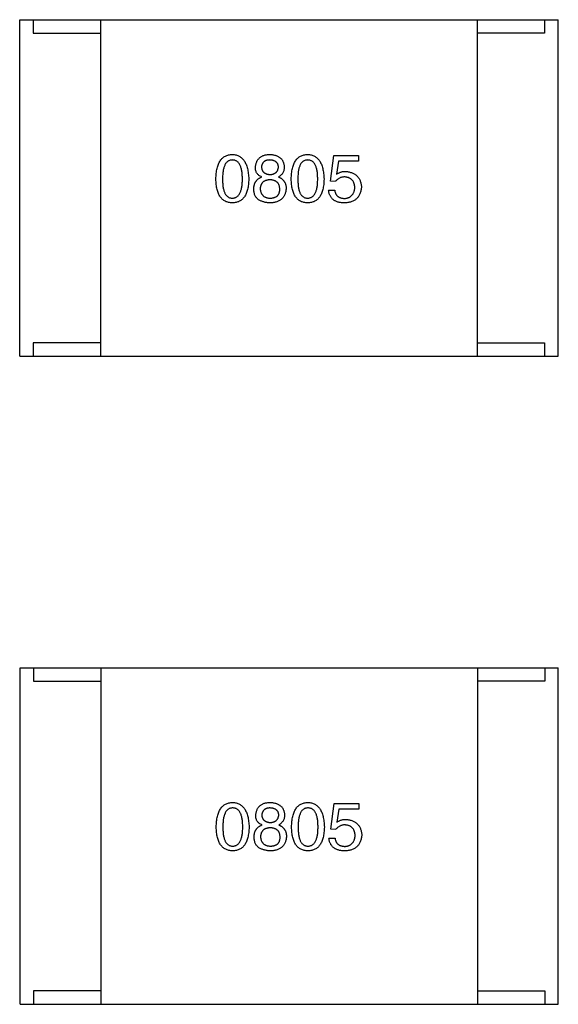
# Model space of a CAD drawing. Header units: millimetres. Extents: x 42 to 554, y 166 to 335.
# Tile 119 of 256: x 424.59 to 426.59, y 225.07 to 228.73. Entities that reach past the tile are written whole.
import ezdxf

# ---------------------------------------------------------------- set-up
doc = ezdxf.new("R2010")
doc.units = ezdxf.units.MM
doc.header["$LTSCALE"] = 30.734
doc.layers.get('0').update_dxf_attribs({"linetype": 'CONTINUOUS'})

msp = doc.modelspace()

# ---------------------------------------------------------------- linework, layer by layer
at = {"linetype": 'Continuous'}
for p, q in [((424.5876, 227.4772), (424.5876, 228.7272)), ((424.5876, 228.7272), (426.5876, 228.7272)), ((424.6376, 228.7272), (424.6376, 228.6772)), ((424.8876, 228.7272), (424.8876, 227.4772)), ((426.2876, 228.7272), (426.2876, 227.4772)), ((426.5376, 228.7272), (426.5376, 228.6772)), ((426.5876, 227.4772), (426.5876, 228.7272)), ((424.6376, 228.6772), (424.8876, 228.6772)), ((426.5376, 228.6772), (426.2876, 228.6772)), ((425.7422, 228.1275), (425.755, 228.2229)), ((425.755, 228.2229), (425.8465, 228.2229)), ((425.8465, 228.2229), (425.8465, 228.2013)), ((425.7717, 228.2013), (425.7649, 228.1531)), ((425.8465, 228.2013), (425.7717, 228.2013)), ((425.7609, 228.1265), (425.7422, 228.1275)), ((425.7353, 228.0941), (425.758, 228.0941)), ((424.6376, 227.5272), (424.6376, 227.4772)), ((424.8876, 227.5272), (424.6376, 227.5272)), ((426.2876, 227.5272), (426.5376, 227.5272)), ((426.5376, 227.5272), (426.5376, 227.4772)), ((424.5876, 227.4772), (426.5876, 227.4772)), ((424.5888, 225.0711), (424.5888, 226.3211)), ((424.5888, 226.3211), (426.5888, 226.3211)), ((424.6388, 226.3211), (424.6388, 226.2711)), ((424.8888, 226.3211), (424.8888, 225.0711)), ((426.2888, 226.3211), (426.2888, 225.0711)), ((426.5388, 226.3211), (426.5388, 226.2711)), ((426.5888, 225.0711), (426.5888, 226.3211)), ((424.6388, 226.2711), (424.8888, 226.2711)), ((426.5388, 226.2711), (426.2888, 226.2711)), ((425.7434, 225.7215), (425.7562, 225.8169)), ((425.7562, 225.8169), (425.8477, 225.8169)), ((425.8477, 225.8169), (425.8477, 225.7952)), ((425.7729, 225.7952), (425.766, 225.747)), ((425.8477, 225.7952), (425.7729, 225.7952)), ((425.7621, 225.7205), (425.7434, 225.7215)), ((425.7365, 225.688), (425.7592, 225.688)), ((424.8888, 225.1211), (424.6388, 225.1211)), ((424.6388, 225.1211), (424.6388, 225.0711)), ((426.2888, 225.1211), (426.5388, 225.1211)), ((426.5388, 225.1211), (426.5388, 225.0711)), ((424.5888, 225.0711), (426.5888, 225.0711))]:
    msp.add_line(p, q, dxfattribs=at)
for points, knots in [([(425.3167, 228.1354), (425.3168, 228.1391), (425.317, 228.1462), (425.3179, 228.1564), (425.3193, 228.166), (425.3211, 228.1749), (425.3233, 228.1831), (425.326, 228.1906), (425.3291, 228.1974), (425.3327, 228.2035), (425.3368, 228.2089), (425.3413, 228.2136), (425.3462, 228.2176), (425.3517, 228.2209), (425.3575, 228.2235), (425.3638, 228.2254), (425.3706, 228.2266), (425.3753, 228.2268), (425.3776, 228.2269)], [0, 0, 0, 0, 0.088823, 0.172287, 0.250296, 0.323438, 0.392244, 0.456221, 0.516635, 0.573871, 0.628, 0.680335, 0.731489, 0.782557, 0.834044, 0.886738, 0.942089, 1, 1, 1, 1]), ([(425.3776, 228.2269), (425.38, 228.2267), (425.3846, 228.2265), (425.3912, 228.2252), (425.3975, 228.2232), (425.4033, 228.2206), (425.4086, 228.2172), (425.4136, 228.2132), (425.418, 228.2084), (425.4221, 228.203), (425.4257, 228.1969), (425.4288, 228.1901), (425.4316, 228.1827), (425.4338, 228.1745), (425.4357, 228.1657), (425.4371, 228.1562), (425.4382, 228.146), (425.4385, 228.139), (425.4386, 228.1354)], [0, 0, 0, 0, 0.057415, 0.112361, 0.16496, 0.216437, 0.267441, 0.318839, 0.371478, 0.426325, 0.483626, 0.544235, 0.608673, 0.677374, 0.750405, 0.828394, 0.911525, 1, 1, 1, 1]), ([(425.4634, 228.1787), (425.4636, 228.1806), (425.464, 228.1843), (425.465, 228.1897), (425.4664, 228.1947), (425.4681, 228.1994), (425.4702, 228.2037), (425.4727, 228.2076), (425.4755, 228.2112), (425.4786, 228.2144), (425.4821, 228.2172), (425.486, 228.2197), (425.4903, 228.2218), (425.4948, 228.2236), (425.4998, 228.225), (425.505, 228.226), (425.5107, 228.2267), (425.5146, 228.2268), (425.5166, 228.2269)], [0, 0, 0, 0, 0.071542, 0.139287, 0.203651, 0.265538, 0.324457, 0.381995, 0.437781, 0.493803, 0.549164, 0.606177, 0.66489, 0.725508, 0.788564, 0.85542, 0.925667, 1, 1, 1, 1]), ([(425.5166, 228.2269), (425.5186, 228.2268), (425.5225, 228.2266), (425.5283, 228.2258), (425.5337, 228.2248), (425.5387, 228.2234), (425.5434, 228.2217), (425.5476, 228.2197), (425.5516, 228.2173), (425.5552, 228.2147), (425.5584, 228.2116), (425.5613, 228.2083), (425.5638, 228.2047), (425.5659, 228.2007), (425.5677, 228.1964), (425.569, 228.1917), (425.5701, 228.1868), (425.5705, 228.1834), (425.5707, 228.1816)], [0, 0, 0, 0, 0.077526, 0.150841, 0.220702, 0.28656, 0.349565, 0.409651, 0.467804, 0.52441, 0.580445, 0.635614, 0.691632, 0.748826, 0.807408, 0.868814, 0.932776, 1, 1, 1, 1]), ([(425.5964, 228.1354), (425.5966, 228.1391), (425.5968, 228.1462), (425.5977, 228.1564), (425.599, 228.166), (425.6009, 228.1749), (425.6031, 228.1831), (425.6058, 228.1906), (425.6089, 228.1974), (425.6125, 228.2035), (425.6165, 228.2089), (425.6211, 228.2136), (425.626, 228.2176), (425.6314, 228.2209), (425.6373, 228.2235), (425.6436, 228.2254), (425.6504, 228.2266), (425.655, 228.2268), (425.6574, 228.2269)], [0, 0, 0, 0, 0.088823, 0.172287, 0.250296, 0.323438, 0.392244, 0.456221, 0.516635, 0.573871, 0.628, 0.680335, 0.731489, 0.782557, 0.834044, 0.886738, 0.942089, 1, 1, 1, 1]), ([(425.6574, 228.2269), (425.6598, 228.2267), (425.6644, 228.2265), (425.671, 228.2252), (425.6772, 228.2232), (425.683, 228.2206), (425.6884, 228.2172), (425.6933, 228.2132), (425.6978, 228.2084), (425.7018, 228.203), (425.7055, 228.1969), (425.7086, 228.1901), (425.7113, 228.1827), (425.7136, 228.1745), (425.7155, 228.1657), (425.7169, 228.1562), (425.7179, 228.146), (425.7183, 228.139), (425.7184, 228.1354)], [0, 0, 0, 0, 0.057415, 0.112361, 0.16496, 0.216437, 0.267441, 0.318839, 0.371478, 0.426325, 0.483626, 0.544235, 0.608673, 0.677374, 0.750405, 0.828394, 0.911525, 1, 1, 1, 1]), ([(425.3776, 228.2062), (425.3762, 228.2062), (425.3733, 228.206), (425.3691, 228.2052), (425.3652, 228.2038), (425.3616, 228.2019), (425.3584, 228.1993), (425.3553, 228.1963), (425.3526, 228.1926), (425.3502, 228.1884), (425.3481, 228.1837), (425.3462, 228.1784), (425.3448, 228.1726), (425.3434, 228.1662), (425.3425, 228.1593), (425.3418, 228.1518), (425.3413, 228.1438), (425.3413, 228.1383), (425.3413, 228.1354)], [0, 0, 0, 0, 0.049764, 0.097007, 0.143217, 0.188577, 0.235116, 0.282997, 0.333719, 0.387776, 0.445989, 0.508679, 0.576563, 0.649481, 0.728235, 0.812722, 0.903548, 1, 1, 1, 1]), ([(425.415, 228.1354), (425.415, 228.1383), (425.4149, 228.1438), (425.4145, 228.1518), (425.4138, 228.1593), (425.4128, 228.1662), (425.4115, 228.1726), (425.4099, 228.1784), (425.408, 228.1837), (425.4058, 228.1885), (425.4033, 228.1926), (425.4006, 228.1963), (425.3974, 228.1993), (425.3941, 228.2019), (425.3904, 228.2038), (425.3864, 228.2052), (425.3821, 228.206), (425.3792, 228.2062), (425.3776, 228.2062)], [0, 0, 0, 0, 0.095719, 0.185854, 0.269738, 0.347952, 0.420315, 0.487894, 0.550245, 0.608186, 0.662454, 0.713283, 0.761375, 0.808209, 0.854301, 0.901312, 0.949396, 1, 1, 1, 1]), ([(425.487, 228.1433), (425.4852, 228.144), (425.4815, 228.1455), (425.4767, 228.1487), (425.4726, 228.1523), (425.4692, 228.1565), (425.4666, 228.1613), (425.4648, 228.1666), (425.4636, 228.1724), (425.4635, 228.1765), (425.4634, 228.1787)], [0, 0, 0, 0, 0.132742, 0.256795, 0.375957, 0.492237, 0.609618, 0.731133, 0.860269, 1, 1, 1, 1]), ([(425.5156, 228.2062), (425.5144, 228.2062), (425.5123, 228.206), (425.5091, 228.2057), (425.5062, 228.205), (425.5034, 228.2042), (425.5009, 228.2033), (425.4985, 228.2021), (425.4964, 228.2007), (425.4944, 228.1991), (425.4927, 228.1974), (425.4911, 228.1954), (425.4897, 228.1933), (425.4886, 228.1909), (425.4876, 228.1884), (425.4869, 228.1856), (425.4863, 228.1827), (425.4862, 228.1807), (425.4861, 228.1797)], [0, 0, 0, 0, 0.075557, 0.146611, 0.21444, 0.278495, 0.339982, 0.398623, 0.456136, 0.512069, 0.567701, 0.623634, 0.680708, 0.738987, 0.799416, 0.863245, 0.92995, 1, 1, 1, 1]), ([(425.4861, 228.1797), (425.4862, 228.1786), (425.4864, 228.1766), (425.4869, 228.1737), (425.4877, 228.1709), (425.4887, 228.1684), (425.49, 228.166), (425.4914, 228.1638), (425.493, 228.1618), (425.4949, 228.1599), (425.497, 228.1583), (425.4993, 228.1569), (425.5018, 228.1556), (425.5045, 228.1546), (425.5075, 228.1536), (425.5106, 228.153), (425.514, 228.1524), (425.5163, 228.1522), (425.5175, 228.1521)], [0, 0, 0, 0, 0.067043, 0.130802, 0.192027, 0.250798, 0.30826, 0.364316, 0.419983, 0.47593, 0.532817, 0.590858, 0.651464, 0.713723, 0.780127, 0.849118, 0.92291, 1, 1, 1, 1]), ([(425.549, 228.1806), (425.5489, 228.1816), (425.5487, 228.1836), (425.5481, 228.1864), (425.5473, 228.189), (425.5462, 228.1915), (425.545, 228.1937), (425.5434, 228.1958), (425.5417, 228.1977), (425.5397, 228.1994), (425.5374, 228.2009), (425.535, 228.2022), (425.5323, 228.2034), (425.5294, 228.2043), (425.5263, 228.2051), (425.5229, 228.2056), (425.5193, 228.2061), (425.5168, 228.2062), (425.5156, 228.2062)], [0, 0, 0, 0, 0.064018, 0.124966, 0.182804, 0.239382, 0.294558, 0.348344, 0.403187, 0.458161, 0.51512, 0.574434, 0.635897, 0.701087, 0.76894, 0.842071, 0.918495, 1, 1, 1, 1]), ([(425.5175, 228.1521), (425.5187, 228.1522), (425.5211, 228.1524), (425.5244, 228.1529), (425.5276, 228.1537), (425.5305, 228.1546), (425.5333, 228.1557), (425.5358, 228.157), (425.5381, 228.1585), (425.5402, 228.1602), (425.5421, 228.1621), (425.5437, 228.1642), (425.5451, 228.1664), (425.5464, 228.1689), (425.5473, 228.1716), (425.5482, 228.1744), (425.5487, 228.1775), (425.5489, 228.1796), (425.549, 228.1806)], [0, 0, 0, 0, 0.075808, 0.148373, 0.216387, 0.281687, 0.343489, 0.403088, 0.460989, 0.517898, 0.573457, 0.629399, 0.685821, 0.744385, 0.803618, 0.866047, 0.931776, 1, 1, 1, 1]), ([(425.5707, 228.1816), (425.5706, 228.1795), (425.5705, 228.1753), (425.5694, 228.1693), (425.5677, 228.1638), (425.5654, 228.1587), (425.5623, 228.1541), (425.5585, 228.1499), (425.5541, 228.1463), (425.5507, 228.1443), (425.549, 228.1433)], [0, 0, 0, 0, 0.138147, 0.267795, 0.391766, 0.511012, 0.62907, 0.748401, 0.871454, 1, 1, 1, 1]), ([(425.6574, 228.2062), (425.656, 228.2062), (425.6531, 228.206), (425.6489, 228.2052), (425.645, 228.2038), (425.6414, 228.2019), (425.6381, 228.1993), (425.6351, 228.1963), (425.6324, 228.1926), (425.63, 228.1884), (425.6279, 228.1837), (425.626, 228.1784), (425.6245, 228.1726), (425.6232, 228.1662), (425.6222, 228.1593), (425.6216, 228.1518), (425.6211, 228.1438), (425.6211, 228.1383), (425.621, 228.1354)], [0, 0, 0, 0, 0.049764, 0.097007, 0.143217, 0.188577, 0.235116, 0.282997, 0.333719, 0.387776, 0.445989, 0.508679, 0.576563, 0.649481, 0.728235, 0.812722, 0.903548, 1, 1, 1, 1]), ([(425.6948, 228.1354), (425.6948, 228.1383), (425.6947, 228.1438), (425.6943, 228.1518), (425.6936, 228.1593), (425.6926, 228.1662), (425.6913, 228.1726), (425.6897, 228.1784), (425.6878, 228.1837), (425.6856, 228.1885), (425.6831, 228.1926), (425.6803, 228.1963), (425.6772, 228.1993), (425.6739, 228.2019), (425.6702, 228.2038), (425.6662, 228.2052), (425.6619, 228.206), (425.6589, 228.2062), (425.6574, 228.2062)], [0, 0, 0, 0, 0.095719, 0.185854, 0.269738, 0.347952, 0.420315, 0.487894, 0.550245, 0.608186, 0.662454, 0.713283, 0.761375, 0.808209, 0.854301, 0.901312, 0.949396, 1, 1, 1, 1]), ([(425.4575, 228.1), (425.4576, 228.1013), (425.4576, 228.1038), (425.458, 228.1075), (425.4585, 228.1111), (425.4594, 228.1145), (425.4604, 228.1177), (425.4617, 228.1208), (425.4631, 228.1238), (425.4649, 228.1266), (425.4668, 228.1292), (425.469, 228.1317), (425.4715, 228.134), (425.4742, 228.1362), (425.477, 228.1382), (425.4801, 228.1401), (425.4835, 228.1418), (425.4858, 228.1428), (425.487, 228.1433)], [0, 0, 0, 0, 0.068822, 0.135337, 0.199038, 0.261214, 0.321766, 0.381425, 0.440344, 0.498682, 0.556705, 0.615561, 0.675694, 0.73661, 0.799456, 0.863789, 0.930545, 1, 1, 1, 1]), ([(425.549, 228.1433), (425.5502, 228.1428), (425.5524, 228.1418), (425.5557, 228.1401), (425.5587, 228.1382), (425.5615, 228.1363), (425.5641, 228.1341), (425.5664, 228.1318), (425.5685, 228.1294), (425.5704, 228.1268), (425.5721, 228.1241), (425.5736, 228.1212), (425.5748, 228.1182), (425.5758, 228.115), (425.5766, 228.1117), (425.5771, 228.1083), (425.5775, 228.1047), (425.5775, 228.1022), (425.5775, 228.101)], [0, 0, 0, 0, 0.069603, 0.136474, 0.200929, 0.263703, 0.324809, 0.384285, 0.443434, 0.501638, 0.560365, 0.618874, 0.678742, 0.739545, 0.801231, 0.865534, 0.931221, 1, 1, 1, 1]), ([(425.7944, 228.1433), (425.7927, 228.1432), (425.7894, 228.1431), (425.7846, 228.1423), (425.78, 228.141), (425.7756, 228.1392), (425.7715, 228.1368), (425.7677, 228.1339), (425.7641, 228.1305), (425.762, 228.1279), (425.7609, 228.1265)], [0, 0, 0, 0, 0.129611, 0.255135, 0.377151, 0.497362, 0.617547, 0.740801, 0.867529, 1, 1, 1, 1]), ([(425.7649, 228.1531), (425.7661, 228.154), (425.7685, 228.1557), (425.7724, 228.1579), (425.7764, 228.1597), (425.7806, 228.1613), (425.7848, 228.1625), (425.7892, 228.1633), (425.7937, 228.1638), (425.7968, 228.1639), (425.7983, 228.1639)], [0, 0, 0, 0, 0.126876, 0.250969, 0.374496, 0.497315, 0.61991, 0.744391, 0.870512, 1, 1, 1, 1]), ([(425.8327, 228.1039), (425.8326, 228.1054), (425.8324, 228.1084), (425.8318, 228.1126), (425.8309, 228.1167), (425.8297, 228.1204), (425.8282, 228.1238), (425.8265, 228.127), (425.8245, 228.1299), (425.8222, 228.1325), (425.8196, 228.1348), (425.8168, 228.1369), (425.8137, 228.1386), (425.8104, 228.1401), (425.8068, 228.1414), (425.8029, 228.1423), (425.7987, 228.1429), (425.7958, 228.1432), (425.7944, 228.1433)], [0, 0, 0, 0, 0.073549, 0.143536, 0.210228, 0.273048, 0.333445, 0.391906, 0.448817, 0.504546, 0.560621, 0.616911, 0.67411, 0.733659, 0.795545, 0.859934, 0.928168, 1, 1, 1, 1]), ([(425.7983, 228.1639), (425.8005, 228.1637), (425.8049, 228.1632), (425.8112, 228.162), (425.8171, 228.1605), (425.8226, 228.1586), (425.8277, 228.1563), (425.8324, 228.1537), (425.8367, 228.1507), (425.8407, 228.1473), (425.8442, 228.1435), (425.8473, 228.1394), (425.8499, 228.1348), (425.8523, 228.13), (425.8541, 228.1247), (425.8556, 228.1191), (425.8567, 228.1131), (425.8571, 228.109), (425.8573, 228.1069)], [0, 0, 0, 0, 0.074169, 0.144191, 0.211174, 0.274715, 0.33616, 0.395289, 0.452703, 0.509444, 0.565799, 0.622393, 0.679639, 0.738541, 0.799819, 0.863216, 0.929944, 1, 1, 1, 1]), ([(425.3776, 228.0469), (425.3753, 228.047), (425.3706, 228.0472), (425.3638, 228.0483), (425.3575, 228.0502), (425.3517, 228.0526), (425.3462, 228.0558), (425.3413, 228.0597), (425.3368, 228.0642), (425.3328, 228.0695), (425.3291, 228.0754), (425.326, 228.082), (425.3233, 228.0893), (425.3211, 228.0972), (425.3193, 228.1058), (425.3179, 228.1151), (425.317, 228.125), (425.3168, 228.1319), (425.3167, 228.1354)], [0, 0, 0, 0, 0.059135, 0.115606, 0.169241, 0.221578, 0.273261, 0.324749, 0.377329, 0.431642, 0.488541, 0.548597, 0.612232, 0.680174, 0.752504, 0.829777, 0.912307, 1, 1, 1, 1]), ([(425.3413, 228.1354), (425.3413, 228.1325), (425.3413, 228.127), (425.3418, 228.119), (425.3424, 228.1115), (425.3434, 228.1046), (425.3447, 228.0982), (425.3462, 228.0924), (425.3481, 228.0871), (425.3502, 228.0824), (425.3526, 228.0782), (425.3553, 228.0745), (425.3583, 228.0715), (425.3617, 228.069), (425.3652, 228.0669), (425.3691, 228.0656), (425.3733, 228.0648), (425.3762, 228.0646), (425.3776, 228.0646)], [0, 0, 0, 0, 0.096457, 0.187288, 0.27178, 0.350132, 0.423455, 0.491343, 0.554037, 0.612253, 0.666313, 0.717038, 0.764921, 0.811214, 0.856775, 0.902988, 0.950234, 1, 1, 1, 1]), ([(425.3776, 228.0646), (425.3792, 228.0647), (425.3821, 228.0649), (425.3864, 228.0658), (425.3904, 228.0673), (425.3941, 228.0693), (425.3975, 228.0719), (425.4005, 228.075), (425.4033, 228.0786), (425.4058, 228.0828), (425.408, 228.0876), (425.4099, 228.0928), (425.4115, 228.0986), (425.4128, 228.1049), (425.4138, 228.1118), (425.4145, 228.1192), (425.4149, 228.1271), (425.415, 228.1326), (425.415, 228.1354)], [0, 0, 0, 0, 0.050879, 0.099377, 0.146973, 0.193618, 0.240619, 0.289461, 0.34047, 0.395283, 0.453059, 0.515633, 0.582666, 0.655287, 0.732971, 0.815933, 0.905166, 1, 1, 1, 1]), ([(425.4386, 228.1354), (425.4385, 228.1319), (425.4383, 228.125), (425.4373, 228.1151), (425.436, 228.1058), (425.4342, 228.0972), (425.432, 228.0893), (425.4293, 228.082), (425.4262, 228.0754), (425.4226, 228.0695), (425.4185, 228.0643), (425.414, 228.0597), (425.409, 228.0558), (425.4036, 228.0526), (425.3977, 228.0502), (425.3914, 228.0483), (425.3847, 228.0472), (425.38, 228.047), (425.3776, 228.0469)], [0, 0, 0, 0, 0.08769, 0.170218, 0.24749, 0.319818, 0.387758, 0.451391, 0.511445, 0.568185, 0.622681, 0.67526, 0.726746, 0.778428, 0.830764, 0.884397, 0.940866, 1, 1, 1, 1]), ([(425.5175, 228.1324), (425.5161, 228.1324), (425.5134, 228.1322), (425.5095, 228.1318), (425.5058, 228.131), (425.5024, 228.1301), (425.4992, 228.1289), (425.4963, 228.1275), (425.4936, 228.1258), (425.4912, 228.1239), (425.489, 228.1217), (425.4871, 228.1193), (425.4855, 228.1167), (425.4841, 228.1138), (425.483, 228.1107), (425.4821, 228.1074), (425.4814, 228.1037), (425.4812, 228.1013), (425.4811, 228.1)], [0, 0, 0, 0, 0.076562, 0.148189, 0.216609, 0.28142, 0.343253, 0.401799, 0.459138, 0.514974, 0.570421, 0.626257, 0.682679, 0.740336, 0.80046, 0.863813, 0.929909, 1, 1, 1, 1]), ([(425.5539, 228.098), (425.5539, 228.0994), (425.5537, 228.102), (425.5532, 228.1058), (425.5525, 228.1094), (425.5513, 228.1127), (425.55, 228.1158), (425.5484, 228.1186), (425.5465, 228.1211), (425.5444, 228.1234), (425.542, 228.1255), (425.5392, 228.1272), (425.5363, 228.1287), (425.533, 228.13), (425.5295, 228.131), (425.5258, 228.1317), (425.5218, 228.1323), (425.519, 228.1324), (425.5175, 228.1324)], [0, 0, 0, 0, 0.071413, 0.139516, 0.20324, 0.264153, 0.322833, 0.379219, 0.435209, 0.489722, 0.545298, 0.601932, 0.660517, 0.721325, 0.785533, 0.852903, 0.924101, 1, 1, 1, 1]), ([(425.6574, 228.0469), (425.655, 228.047), (425.6504, 228.0472), (425.6436, 228.0483), (425.6373, 228.0502), (425.6314, 228.0526), (425.626, 228.0558), (425.6211, 228.0597), (425.6165, 228.0642), (425.6125, 228.0695), (425.6089, 228.0754), (425.6058, 228.082), (425.6031, 228.0893), (425.6009, 228.0972), (425.599, 228.1058), (425.5977, 228.1151), (425.5968, 228.125), (425.5966, 228.1319), (425.5964, 228.1354)], [0, 0, 0, 0, 0.059135, 0.115606, 0.169241, 0.221578, 0.273261, 0.324749, 0.377329, 0.431642, 0.488541, 0.548597, 0.612232, 0.680174, 0.752504, 0.829777, 0.912307, 1, 1, 1, 1]), ([(425.621, 228.1354), (425.6211, 228.1325), (425.6211, 228.127), (425.6216, 228.119), (425.6222, 228.1115), (425.6232, 228.1046), (425.6245, 228.0982), (425.626, 228.0924), (425.6279, 228.0871), (425.63, 228.0824), (425.6324, 228.0782), (425.6351, 228.0745), (425.6381, 228.0715), (425.6414, 228.069), (425.645, 228.0669), (425.6489, 228.0656), (425.6531, 228.0648), (425.656, 228.0646), (425.6574, 228.0646)], [0, 0, 0, 0, 0.096457, 0.187288, 0.27178, 0.350132, 0.423455, 0.491343, 0.554037, 0.612253, 0.666313, 0.717038, 0.764921, 0.811214, 0.856775, 0.902988, 0.950234, 1, 1, 1, 1]), ([(425.6574, 228.0646), (425.6589, 228.0647), (425.6619, 228.0649), (425.6662, 228.0658), (425.6702, 228.0673), (425.6738, 228.0693), (425.6773, 228.0719), (425.6803, 228.075), (425.6831, 228.0786), (425.6856, 228.0828), (425.6878, 228.0876), (425.6897, 228.0928), (425.6913, 228.0986), (425.6926, 228.1049), (425.6936, 228.1118), (425.6943, 228.1192), (425.6947, 228.1271), (425.6948, 228.1326), (425.6948, 228.1354)], [0, 0, 0, 0, 0.050879, 0.099377, 0.146973, 0.193618, 0.240619, 0.289461, 0.34047, 0.395283, 0.453059, 0.515633, 0.582666, 0.655287, 0.732971, 0.815933, 0.905166, 1, 1, 1, 1]), ([(425.7184, 228.1354), (425.7183, 228.1319), (425.718, 228.125), (425.7171, 228.1151), (425.7158, 228.1058), (425.714, 228.0972), (425.7118, 228.0893), (425.7091, 228.082), (425.7059, 228.0754), (425.7024, 228.0695), (425.6983, 228.0643), (425.6938, 228.0597), (425.6888, 228.0558), (425.6834, 228.0526), (425.6775, 228.0502), (425.6712, 228.0483), (425.6645, 228.0472), (425.6598, 228.047), (425.6574, 228.0469)], [0, 0, 0, 0, 0.08769, 0.170218, 0.24749, 0.319818, 0.387758, 0.451391, 0.511445, 0.568185, 0.622681, 0.67526, 0.726746, 0.778428, 0.830764, 0.884397, 0.940866, 1, 1, 1, 1]), ([(425.8573, 228.1069), (425.8571, 228.1045), (425.8567, 228.0999), (425.8556, 228.0931), (425.8539, 228.0869), (425.8519, 228.0811), (425.8494, 228.0757), (425.8465, 228.0708), (425.8431, 228.0663), (425.8392, 228.0623), (425.8349, 228.0588), (425.8301, 228.0556), (425.8249, 228.053), (425.8193, 228.0509), (425.8132, 228.0492), (425.8066, 228.0479), (425.7997, 228.0471), (425.7949, 228.047), (425.7924, 228.0469)], [0, 0, 0, 0, 0.072059, 0.140306, 0.204979, 0.266634, 0.325874, 0.383142, 0.43925, 0.494606, 0.550243, 0.607052, 0.665283, 0.725601, 0.788702, 0.855342, 0.925663, 1, 1, 1, 1]), ([(425.7963, 228.0636), (425.7977, 228.0637), (425.8003, 228.064), (425.8042, 228.0648), (425.8078, 228.0659), (425.8111, 228.0672), (425.8143, 228.0687), (425.8172, 228.0706), (425.8198, 228.0727), (425.8222, 228.0751), (425.8244, 228.0778), (425.8263, 228.0807), (425.828, 228.0839), (425.8294, 228.0874), (425.8306, 228.0912), (425.8316, 228.0952), (425.8323, 228.0994), (425.8326, 228.1024), (425.8327, 228.1039)], [0, 0, 0, 0, 0.067726, 0.132546, 0.194993, 0.254797, 0.312461, 0.369383, 0.42535, 0.481426, 0.538244, 0.596335, 0.656445, 0.71861, 0.783506, 0.852071, 0.923924, 1, 1, 1, 1]), ([(425.4752, 228.0587), (425.4737, 228.0599), (425.4708, 228.0622), (425.467, 228.0664), (425.4639, 228.0709), (425.4613, 228.0759), (425.4594, 228.0813), (425.4581, 228.0872), (425.4575, 228.0935), (425.4575, 228.0978), (425.4575, 228.1)], [0, 0, 0, 0, 0.121334, 0.240101, 0.357317, 0.475776, 0.596894, 0.724283, 0.857844, 1, 1, 1, 1]), ([(425.4811, 228.1), (425.4812, 228.0986), (425.4814, 228.0959), (425.4821, 228.092), (425.483, 228.0883), (425.4841, 228.0849), (425.4856, 228.0817), (425.4873, 228.0789), (425.4892, 228.0762), (425.4915, 228.0739), (425.4939, 228.0718), (425.4967, 228.0699), (425.4997, 228.0684), (425.5029, 228.0671), (425.5065, 228.066), (425.5102, 228.0653), (425.5143, 228.0648), (425.5171, 228.0646), (425.5185, 228.0646)], [0, 0, 0, 0, 0.07252, 0.140686, 0.205443, 0.26703, 0.326354, 0.384104, 0.439766, 0.495311, 0.550984, 0.607613, 0.665493, 0.725807, 0.789411, 0.855451, 0.925738, 1, 1, 1, 1]), ([(425.5775, 228.101), (425.5774, 228.0989), (425.577, 228.0948), (425.5761, 228.0888), (425.5746, 228.0833), (425.5728, 228.0781), (425.5705, 228.0733), (425.5678, 228.0689), (425.5647, 228.0649), (425.5611, 228.0613), (425.5571, 228.0581), (425.5527, 228.0553), (425.5479, 228.0529), (425.5426, 228.0509), (425.5369, 228.0493), (425.5308, 228.0481), (425.5243, 228.0472), (425.5198, 228.047), (425.5175, 228.0469)], [0, 0, 0, 0, 0.06968, 0.135944, 0.198981, 0.258982, 0.317281, 0.373824, 0.42926, 0.484562, 0.540496, 0.597679, 0.656868, 0.718691, 0.783312, 0.851663, 0.923646, 1, 1, 1, 1]), ([(425.5185, 228.0646), (425.52, 228.0647), (425.5227, 228.0648), (425.5268, 228.0652), (425.5305, 228.066), (425.534, 228.067), (425.5372, 228.0682), (425.5401, 228.0697), (425.5427, 228.0714), (425.5451, 228.0734), (425.5472, 228.0756), (425.549, 228.0781), (425.5505, 228.0808), (425.5518, 228.0838), (425.5528, 228.087), (425.5534, 228.0905), (425.5538, 228.0942), (425.5539, 228.0967), (425.5539, 228.098)], [0, 0, 0, 0, 0.0776, 0.150314, 0.218679, 0.283513, 0.345211, 0.403641, 0.460086, 0.515561, 0.570367, 0.624858, 0.681288, 0.738957, 0.798757, 0.862357, 0.929052, 1, 1, 1, 1]), ([(425.7924, 228.0469), (425.7903, 228.0469), (425.7862, 228.0471), (425.7802, 228.0477), (425.7746, 228.0488), (425.7693, 228.0501), (425.7645, 228.0518), (425.76, 228.0539), (425.7558, 228.0563), (425.7521, 228.0591), (425.7486, 228.0622), (425.7456, 228.0658), (425.7429, 228.0696), (425.7407, 228.0738), (425.7387, 228.0784), (425.7372, 228.0833), (425.736, 228.0886), (425.7356, 228.0922), (425.7353, 228.0941)], [0, 0, 0, 0, 0.07675, 0.149009, 0.217978, 0.283063, 0.345633, 0.405367, 0.463029, 0.519693, 0.575209, 0.63084, 0.687188, 0.744755, 0.80458, 0.866456, 0.931455, 1, 1, 1, 1]), ([(425.758, 228.0941), (425.7582, 228.0929), (425.7585, 228.0905), (425.7594, 228.087), (425.7605, 228.0838), (425.7618, 228.0808), (425.7633, 228.078), (425.7652, 228.0755), (425.7672, 228.0732), (425.7695, 228.0712), (425.772, 228.0694), (425.7748, 228.0678), (425.7778, 228.0665), (425.7811, 228.0654), (425.7845, 228.0646), (425.7883, 228.064), (425.7922, 228.0636), (425.7949, 228.0636), (425.7963, 228.0636)], [0, 0, 0, 0, 0.06824, 0.133365, 0.195311, 0.254979, 0.31258, 0.369355, 0.42502, 0.480685, 0.537071, 0.594926, 0.654594, 0.71717, 0.782295, 0.851087, 0.923352, 1, 1, 1, 1]), ([(425.5175, 228.0469), (425.5155, 228.047), (425.5115, 228.0472), (425.5057, 228.0479), (425.5001, 228.0489), (425.4947, 228.0503), (425.4895, 228.0519), (425.4845, 228.0538), (425.4797, 228.056), (425.4767, 228.0578), (425.4752, 228.0587)], [0, 0, 0, 0, 0.13653, 0.26876, 0.397215, 0.522413, 0.644414, 0.764201, 0.883142, 1, 1, 1, 1]), ([(425.3179, 225.7293), (425.318, 225.733), (425.3182, 225.7401), (425.3191, 225.7504), (425.3204, 225.7599), (425.3223, 225.7688), (425.3245, 225.777), (425.3272, 225.7845), (425.3303, 225.7913), (425.3339, 225.7974), (425.338, 225.8028), (425.3425, 225.8075), (425.3474, 225.8116), (425.3528, 225.8149), (425.3587, 225.8174), (425.365, 225.8193), (425.3718, 225.8205), (425.3765, 225.8207), (425.3788, 225.8208)], [0, 0, 0, 0, 0.088823, 0.172287, 0.250296, 0.323438, 0.392244, 0.456221, 0.516635, 0.573871, 0.628, 0.680335, 0.731489, 0.782557, 0.834044, 0.886738, 0.942089, 1, 1, 1, 1]), ([(425.3788, 225.8002), (425.3774, 225.8001), (425.3745, 225.8), (425.3703, 225.7992), (425.3664, 225.7978), (425.3628, 225.7958), (425.3595, 225.7933), (425.3565, 225.7902), (425.3538, 225.7866), (425.3514, 225.7824), (425.3493, 225.7777), (425.3474, 225.7724), (425.3459, 225.7665), (425.3446, 225.7602), (425.3436, 225.7533), (425.343, 225.7458), (425.3425, 225.7377), (425.3425, 225.7322), (425.3424, 225.7293)], [0, 0, 0, 0, 0.049764, 0.097007, 0.143217, 0.188577, 0.235116, 0.282997, 0.333719, 0.387776, 0.445989, 0.508679, 0.576563, 0.649481, 0.728235, 0.812722, 0.903548, 1, 1, 1, 1]), ([(425.3788, 225.8208), (425.3812, 225.8207), (425.3858, 225.8204), (425.3924, 225.8191), (425.3987, 225.8171), (425.4045, 225.8145), (425.4098, 225.8111), (425.4147, 225.8071), (425.4192, 225.8023), (425.4233, 225.7969), (425.4269, 225.7908), (425.43, 225.7841), (425.4328, 225.7766), (425.435, 225.7685), (425.4369, 225.7596), (425.4383, 225.7502), (425.4394, 225.74), (425.4397, 225.733), (425.4398, 225.7293)], [0, 0, 0, 0, 0.057415, 0.112361, 0.16496, 0.216437, 0.267441, 0.318839, 0.371478, 0.426325, 0.483626, 0.544235, 0.608673, 0.677374, 0.750405, 0.828394, 0.911525, 1, 1, 1, 1]), ([(425.4162, 225.7293), (425.4162, 225.7322), (425.4161, 225.7377), (425.4157, 225.7458), (425.415, 225.7533), (425.414, 225.7602), (425.4127, 225.7665), (425.4111, 225.7724), (425.4092, 225.7777), (425.407, 225.7824), (425.4045, 225.7866), (425.4017, 225.7902), (425.3986, 225.7933), (425.3953, 225.7958), (425.3916, 225.7978), (425.3876, 225.7992), (425.3833, 225.8), (425.3803, 225.8001), (425.3788, 225.8002)], [0, 0, 0, 0, 0.095719, 0.185854, 0.269738, 0.347952, 0.420315, 0.487894, 0.550245, 0.608186, 0.662454, 0.713283, 0.761375, 0.808209, 0.854301, 0.901312, 0.949396, 1, 1, 1, 1]), ([(425.4646, 225.7726), (425.4648, 225.7745), (425.4652, 225.7782), (425.4662, 225.7836), (425.4676, 225.7886), (425.4693, 225.7933), (425.4714, 225.7976), (425.4739, 225.8015), (425.4767, 225.8051), (425.4798, 225.8083), (425.4833, 225.8112), (425.4872, 225.8137), (425.4915, 225.8158), (425.496, 225.8175), (425.501, 225.8189), (425.5062, 225.8199), (425.5119, 225.8206), (425.5157, 225.8207), (425.5177, 225.8208)], [0, 0, 0, 0, 0.071542, 0.139287, 0.203651, 0.265538, 0.324457, 0.381995, 0.437781, 0.493803, 0.549164, 0.606177, 0.66489, 0.725508, 0.788564, 0.85542, 0.925667, 1, 1, 1, 1]), ([(425.5168, 225.8002), (425.5156, 225.8001), (425.5135, 225.8), (425.5103, 225.7996), (425.5074, 225.799), (425.5046, 225.7982), (425.5021, 225.7972), (425.4997, 225.796), (425.4976, 225.7946), (425.4956, 225.793), (425.4938, 225.7913), (425.4923, 225.7894), (425.4909, 225.7872), (425.4898, 225.7848), (425.4888, 225.7823), (425.4881, 225.7796), (425.4875, 225.7766), (425.4873, 225.7746), (425.4873, 225.7736)], [0, 0, 0, 0, 0.075557, 0.146611, 0.21444, 0.278495, 0.339982, 0.398623, 0.456136, 0.512069, 0.567701, 0.623634, 0.680708, 0.738987, 0.799416, 0.863245, 0.92995, 1, 1, 1, 1]), ([(425.5502, 225.7746), (425.5501, 225.7756), (425.5499, 225.7775), (425.5493, 225.7803), (425.5485, 225.783), (425.5474, 225.7854), (425.5461, 225.7877), (425.5446, 225.7897), (425.5429, 225.7916), (425.5409, 225.7933), (425.5386, 225.7948), (425.5362, 225.7962), (425.5335, 225.7973), (425.5306, 225.7982), (425.5275, 225.799), (425.5241, 225.7996), (425.5205, 225.8), (425.518, 225.8001), (425.5168, 225.8002)], [0, 0, 0, 0, 0.064018, 0.124966, 0.182804, 0.239382, 0.294558, 0.348344, 0.403187, 0.458161, 0.51512, 0.574434, 0.635897, 0.701087, 0.76894, 0.842071, 0.918495, 1, 1, 1, 1]), ([(425.5177, 225.8208), (425.5198, 225.8207), (425.5237, 225.8205), (425.5295, 225.8197), (425.5349, 225.8187), (425.5399, 225.8173), (425.5446, 225.8157), (425.5488, 225.8136), (425.5528, 225.8113), (425.5564, 225.8086), (425.5596, 225.8056), (425.5625, 225.8023), (425.565, 225.7986), (425.5671, 225.7946), (425.5688, 225.7903), (425.5702, 225.7857), (425.5713, 225.7807), (425.5717, 225.7773), (425.5718, 225.7756)], [0, 0, 0, 0, 0.077526, 0.150841, 0.220702, 0.28656, 0.349565, 0.409651, 0.467804, 0.52441, 0.580445, 0.635614, 0.691632, 0.748826, 0.807408, 0.868814, 0.932776, 1, 1, 1, 1]), ([(425.5976, 225.7293), (425.5978, 225.733), (425.598, 225.7401), (425.5989, 225.7504), (425.6002, 225.7599), (425.6021, 225.7688), (425.6043, 225.777), (425.607, 225.7845), (425.6101, 225.7913), (425.6137, 225.7974), (425.6177, 225.8028), (425.6222, 225.8075), (425.6272, 225.8116), (425.6326, 225.8149), (425.6385, 225.8174), (425.6448, 225.8193), (425.6516, 225.8205), (425.6562, 225.8207), (425.6586, 225.8208)], [0, 0, 0, 0, 0.088823, 0.172287, 0.250296, 0.323438, 0.392244, 0.456221, 0.516635, 0.573871, 0.628, 0.680335, 0.731489, 0.782557, 0.834044, 0.886738, 0.942089, 1, 1, 1, 1]), ([(425.6586, 225.8002), (425.6571, 225.8001), (425.6543, 225.8), (425.6501, 225.7992), (425.6462, 225.7978), (425.6426, 225.7958), (425.6393, 225.7933), (425.6363, 225.7902), (425.6336, 225.7866), (425.6312, 225.7824), (425.6291, 225.7777), (425.6272, 225.7724), (425.6257, 225.7665), (425.6244, 225.7602), (425.6234, 225.7533), (425.6227, 225.7458), (425.6223, 225.7377), (425.6222, 225.7322), (425.6222, 225.7293)], [0, 0, 0, 0, 0.049764, 0.097007, 0.143217, 0.188577, 0.235116, 0.282997, 0.333719, 0.387776, 0.445989, 0.508679, 0.576563, 0.649481, 0.728235, 0.812722, 0.903548, 1, 1, 1, 1]), ([(425.6586, 225.8208), (425.661, 225.8207), (425.6656, 225.8204), (425.6722, 225.8191), (425.6784, 225.8171), (425.6842, 225.8145), (425.6896, 225.8111), (425.6945, 225.8071), (425.699, 225.8023), (425.703, 225.7969), (425.7067, 225.7908), (425.7098, 225.7841), (425.7125, 225.7766), (425.7148, 225.7685), (425.7167, 225.7596), (425.7181, 225.7502), (425.7191, 225.74), (425.7194, 225.733), (425.7196, 225.7293)], [0, 0, 0, 0, 0.057415, 0.112361, 0.16496, 0.216437, 0.267441, 0.318839, 0.371478, 0.426325, 0.483626, 0.544235, 0.608673, 0.677374, 0.750405, 0.828394, 0.911525, 1, 1, 1, 1]), ([(425.696, 225.7293), (425.696, 225.7322), (425.6959, 225.7377), (425.6955, 225.7458), (425.6948, 225.7533), (425.6938, 225.7602), (425.6924, 225.7665), (425.6909, 225.7724), (425.689, 225.7777), (425.6868, 225.7824), (425.6843, 225.7866), (425.6815, 225.7902), (425.6784, 225.7933), (425.6751, 225.7958), (425.6713, 225.7978), (425.6674, 225.7992), (425.6631, 225.8), (425.6601, 225.8001), (425.6586, 225.8002)], [0, 0, 0, 0, 0.095719, 0.185854, 0.269738, 0.347952, 0.420315, 0.487894, 0.550245, 0.608186, 0.662454, 0.713283, 0.761375, 0.808209, 0.854301, 0.901312, 0.949396, 1, 1, 1, 1]), ([(425.4882, 225.7372), (425.4864, 225.738), (425.4827, 225.7395), (425.4779, 225.7426), (425.4738, 225.7462), (425.4704, 225.7504), (425.4678, 225.7552), (425.466, 225.7605), (425.4648, 225.7664), (425.4647, 225.7705), (425.4646, 225.7726)], [0, 0, 0, 0, 0.132742, 0.256795, 0.375957, 0.492237, 0.609618, 0.731133, 0.860269, 1, 1, 1, 1]), ([(425.4873, 225.7736), (425.4874, 225.7726), (425.4876, 225.7705), (425.4881, 225.7676), (425.4889, 225.7649), (425.4899, 225.7623), (425.4911, 225.7599), (425.4926, 225.7577), (425.4942, 225.7557), (425.4961, 225.7539), (425.4982, 225.7522), (425.5005, 225.7508), (425.503, 225.7495), (425.5057, 225.7485), (425.5087, 225.7476), (425.5118, 225.7469), (425.5152, 225.7463), (425.5175, 225.7461), (425.5187, 225.7461)], [0, 0, 0, 0, 0.067043, 0.130802, 0.192027, 0.250798, 0.30826, 0.364316, 0.419983, 0.47593, 0.532817, 0.590858, 0.651464, 0.713723, 0.780127, 0.849118, 0.92291, 1, 1, 1, 1]), ([(425.5187, 225.7461), (425.5199, 225.7461), (425.5223, 225.7463), (425.5256, 225.7469), (425.5288, 225.7476), (425.5317, 225.7485), (425.5344, 225.7497), (425.537, 225.7509), (425.5393, 225.7524), (425.5414, 225.7541), (425.5433, 225.756), (425.5449, 225.7581), (425.5463, 225.7604), (425.5476, 225.7628), (425.5485, 225.7655), (425.5494, 225.7684), (425.5499, 225.7714), (425.5501, 225.7735), (425.5502, 225.7746)], [0, 0, 0, 0, 0.075808, 0.148373, 0.216387, 0.281687, 0.343489, 0.403088, 0.460989, 0.517898, 0.573457, 0.629399, 0.685821, 0.744385, 0.803618, 0.866047, 0.931776, 1, 1, 1, 1]), ([(425.5718, 225.7756), (425.5718, 225.7734), (425.5717, 225.7693), (425.5706, 225.7633), (425.5689, 225.7577), (425.5666, 225.7526), (425.5635, 225.748), (425.5597, 225.7439), (425.5553, 225.7402), (425.5519, 225.7382), (425.5502, 225.7372)], [0, 0, 0, 0, 0.138147, 0.267795, 0.391766, 0.511012, 0.62907, 0.748401, 0.871454, 1, 1, 1, 1]), ([(425.3788, 225.6408), (425.3765, 225.6409), (425.3718, 225.6411), (425.365, 225.6423), (425.3587, 225.6441), (425.3529, 225.6466), (425.3474, 225.6498), (425.3425, 225.6536), (425.338, 225.6582), (425.334, 225.6635), (425.3303, 225.6693), (425.3272, 225.6759), (425.3245, 225.6832), (425.3223, 225.6911), (425.3204, 225.6997), (425.3191, 225.709), (425.3182, 225.7189), (425.318, 225.7258), (425.3179, 225.7293)], [0, 0, 0, 0, 0.059135, 0.115606, 0.169241, 0.221578, 0.273261, 0.324749, 0.377329, 0.431642, 0.488541, 0.548597, 0.612232, 0.680174, 0.752504, 0.829777, 0.912307, 1, 1, 1, 1]), ([(425.3424, 225.7293), (425.3425, 225.7265), (425.3425, 225.7209), (425.343, 225.7129), (425.3436, 225.7054), (425.3446, 225.6985), (425.3459, 225.6921), (425.3474, 225.6863), (425.3493, 225.681), (425.3514, 225.6763), (425.3538, 225.6721), (425.3565, 225.6685), (425.3595, 225.6654), (425.3628, 225.6629), (425.3664, 225.6609), (425.3703, 225.6595), (425.3745, 225.6587), (425.3774, 225.6586), (425.3788, 225.6585)], [0, 0, 0, 0, 0.096457, 0.187288, 0.27178, 0.350132, 0.423455, 0.491343, 0.554037, 0.612253, 0.666313, 0.717038, 0.764921, 0.811214, 0.856775, 0.902988, 0.950234, 1, 1, 1, 1]), ([(425.3788, 225.6585), (425.3803, 225.6586), (425.3833, 225.6588), (425.3876, 225.6597), (425.3916, 225.6612), (425.3953, 225.6632), (425.3987, 225.6658), (425.4017, 225.6689), (425.4045, 225.6726), (425.407, 225.6768), (425.4092, 225.6815), (425.4111, 225.6867), (425.4127, 225.6925), (425.414, 225.6989), (425.415, 225.7057), (425.4157, 225.7131), (425.4161, 225.721), (425.4162, 225.7265), (425.4162, 225.7293)], [0, 0, 0, 0, 0.050879, 0.099377, 0.146973, 0.193618, 0.240619, 0.289461, 0.34047, 0.395283, 0.453059, 0.515633, 0.582666, 0.655287, 0.732971, 0.815933, 0.905166, 1, 1, 1, 1]), ([(425.4398, 225.7293), (425.4397, 225.7258), (425.4395, 225.7189), (425.4385, 225.709), (425.4372, 225.6997), (425.4354, 225.6911), (425.4332, 225.6832), (425.4305, 225.6759), (425.4273, 225.6694), (425.4238, 225.6634), (425.4197, 225.6582), (425.4152, 225.6536), (425.4102, 225.6498), (425.4048, 225.6466), (425.3989, 225.6441), (425.3926, 225.6423), (425.3859, 225.6411), (425.3812, 225.6409), (425.3788, 225.6408)], [0, 0, 0, 0, 0.08769, 0.170218, 0.24749, 0.319818, 0.387758, 0.451391, 0.511445, 0.568185, 0.622681, 0.67526, 0.726746, 0.778428, 0.830764, 0.884397, 0.940866, 1, 1, 1, 1]), ([(425.4587, 225.6939), (425.4587, 225.6952), (425.4588, 225.6977), (425.4592, 225.7015), (425.4597, 225.705), (425.4606, 225.7084), (425.4615, 225.7117), (425.4628, 225.7148), (425.4643, 225.7177), (425.4661, 225.7205), (425.468, 225.7231), (425.4702, 225.7256), (425.4727, 225.728), (425.4753, 225.7301), (425.4782, 225.7322), (425.4813, 225.734), (425.4847, 225.7357), (425.487, 225.7367), (425.4882, 225.7372)], [0, 0, 0, 0, 0.068822, 0.135337, 0.199038, 0.261214, 0.321766, 0.381425, 0.440344, 0.498682, 0.556705, 0.615561, 0.675694, 0.73661, 0.799456, 0.863789, 0.930545, 1, 1, 1, 1]), ([(425.5187, 225.7264), (425.5173, 225.7263), (425.5146, 225.7262), (425.5107, 225.7257), (425.507, 225.725), (425.5036, 225.724), (425.5004, 225.7228), (425.4975, 225.7214), (425.4948, 225.7197), (425.4924, 225.7178), (425.4902, 225.7157), (425.4883, 225.7133), (425.4867, 225.7106), (425.4853, 225.7077), (425.4842, 225.7046), (425.4832, 225.7013), (425.4826, 225.6977), (425.4824, 225.6952), (425.4823, 225.6939)], [0, 0, 0, 0, 0.076562, 0.148189, 0.216609, 0.28142, 0.343253, 0.401799, 0.459138, 0.514974, 0.570421, 0.626257, 0.682679, 0.740336, 0.80046, 0.863813, 0.929909, 1, 1, 1, 1]), ([(425.5551, 225.692), (425.5551, 225.6933), (425.5549, 225.6959), (425.5544, 225.6997), (425.5536, 225.7033), (425.5525, 225.7066), (425.5512, 225.7097), (425.5496, 225.7125), (425.5477, 225.715), (425.5456, 225.7173), (425.5432, 225.7194), (425.5404, 225.7211), (425.5375, 225.7227), (425.5342, 225.7239), (425.5307, 225.725), (425.527, 225.7257), (425.5229, 225.7262), (425.5202, 225.7263), (425.5187, 225.7264)], [0, 0, 0, 0, 0.071413, 0.139516, 0.20324, 0.264153, 0.322833, 0.379219, 0.435209, 0.489722, 0.545298, 0.601932, 0.660517, 0.721325, 0.785533, 0.852903, 0.924101, 1, 1, 1, 1]), ([(425.5502, 225.7372), (425.5514, 225.7367), (425.5536, 225.7357), (425.5569, 225.734), (425.5599, 225.7321), (425.5627, 225.7302), (425.5652, 225.728), (425.5676, 225.7258), (425.5697, 225.7233), (425.5716, 225.7208), (425.5733, 225.718), (425.5748, 225.7152), (425.576, 225.7121), (425.577, 225.709), (425.5777, 225.7057), (425.5783, 225.7022), (425.5787, 225.6986), (425.5787, 225.6962), (425.5787, 225.6949)], [0, 0, 0, 0, 0.069603, 0.136474, 0.200929, 0.263703, 0.324809, 0.384285, 0.443434, 0.501638, 0.560365, 0.618874, 0.678742, 0.739545, 0.801231, 0.865534, 0.931221, 1, 1, 1, 1]), ([(425.6586, 225.6408), (425.6562, 225.6409), (425.6516, 225.6411), (425.6448, 225.6423), (425.6385, 225.6441), (425.6326, 225.6466), (425.6272, 225.6498), (425.6222, 225.6536), (425.6177, 225.6582), (425.6137, 225.6635), (425.6101, 225.6693), (425.607, 225.6759), (425.6043, 225.6832), (425.6021, 225.6911), (425.6002, 225.6997), (425.5989, 225.709), (425.598, 225.7189), (425.5978, 225.7258), (425.5976, 225.7293)], [0, 0, 0, 0, 0.059135, 0.115606, 0.169241, 0.221578, 0.273261, 0.324749, 0.377329, 0.431642, 0.488541, 0.548597, 0.612232, 0.680174, 0.752504, 0.829777, 0.912307, 1, 1, 1, 1]), ([(425.6222, 225.7293), (425.6222, 225.7265), (425.6223, 225.7209), (425.6227, 225.7129), (425.6234, 225.7054), (425.6244, 225.6985), (425.6257, 225.6921), (425.6272, 225.6863), (425.6291, 225.681), (425.6312, 225.6763), (425.6336, 225.6721), (425.6363, 225.6685), (425.6393, 225.6654), (425.6426, 225.6629), (425.6462, 225.6609), (425.6501, 225.6595), (425.6543, 225.6587), (425.6571, 225.6586), (425.6586, 225.6585)], [0, 0, 0, 0, 0.096457, 0.187288, 0.27178, 0.350132, 0.423455, 0.491343, 0.554037, 0.612253, 0.666313, 0.717038, 0.764921, 0.811214, 0.856775, 0.902988, 0.950234, 1, 1, 1, 1]), ([(425.6586, 225.6585), (425.6601, 225.6586), (425.6631, 225.6588), (425.6674, 225.6597), (425.6713, 225.6612), (425.675, 225.6632), (425.6784, 225.6658), (425.6815, 225.6689), (425.6843, 225.6726), (425.6868, 225.6768), (425.689, 225.6815), (425.6909, 225.6867), (425.6925, 225.6925), (425.6937, 225.6989), (425.6948, 225.7057), (425.6955, 225.7131), (425.6959, 225.721), (425.696, 225.7265), (425.696, 225.7293)], [0, 0, 0, 0, 0.050879, 0.099377, 0.146973, 0.193618, 0.240619, 0.289461, 0.34047, 0.395283, 0.453059, 0.515633, 0.582666, 0.655287, 0.732971, 0.815933, 0.905166, 1, 1, 1, 1]), ([(425.7196, 225.7293), (425.7195, 225.7258), (425.7192, 225.7189), (425.7183, 225.709), (425.717, 225.6997), (425.7152, 225.6911), (425.7129, 225.6832), (425.7102, 225.6759), (425.7071, 225.6694), (425.7035, 225.6634), (425.6995, 225.6582), (425.695, 225.6536), (425.69, 225.6498), (425.6846, 225.6466), (425.6787, 225.6441), (425.6724, 225.6423), (425.6657, 225.6411), (425.661, 225.6409), (425.6586, 225.6408)], [0, 0, 0, 0, 0.08769, 0.170218, 0.24749, 0.319818, 0.387758, 0.451391, 0.511445, 0.568185, 0.622681, 0.67526, 0.726746, 0.778428, 0.830764, 0.884397, 0.940866, 1, 1, 1, 1]), ([(425.7956, 225.7372), (425.7939, 225.7372), (425.7906, 225.7371), (425.7857, 225.7362), (425.7812, 225.7349), (425.7768, 225.7331), (425.7727, 225.7307), (425.7689, 225.7278), (425.7653, 225.7244), (425.7632, 225.7218), (425.7621, 225.7205)], [0, 0, 0, 0, 0.129611, 0.255135, 0.377151, 0.497362, 0.617547, 0.740801, 0.867529, 1, 1, 1, 1]), ([(425.766, 225.747), (425.7673, 225.7479), (425.7697, 225.7496), (425.7736, 225.7518), (425.7776, 225.7537), (425.7818, 225.7552), (425.786, 225.7564), (425.7904, 225.7572), (425.7949, 225.7577), (425.7979, 225.7578), (425.7995, 225.7579)], [0, 0, 0, 0, 0.126876, 0.250969, 0.374496, 0.497315, 0.61991, 0.744391, 0.870512, 1, 1, 1, 1]), ([(425.8339, 225.6979), (425.8338, 225.6994), (425.8336, 225.7023), (425.8329, 225.7066), (425.8321, 225.7106), (425.8308, 225.7143), (425.8294, 225.7177), (425.8277, 225.7209), (425.8257, 225.7238), (425.8234, 225.7264), (425.8208, 225.7288), (425.818, 225.7308), (425.8149, 225.7326), (425.8116, 225.7341), (425.8079, 225.7353), (425.804, 225.7362), (425.7999, 225.7369), (425.797, 225.7371), (425.7956, 225.7372)], [0, 0, 0, 0, 0.073549, 0.143536, 0.210228, 0.273048, 0.333445, 0.391906, 0.448817, 0.504546, 0.560621, 0.616911, 0.67411, 0.733659, 0.795545, 0.859934, 0.928168, 1, 1, 1, 1]), ([(425.7995, 225.7579), (425.8017, 225.7576), (425.8061, 225.7572), (425.8124, 225.756), (425.8183, 225.7545), (425.8238, 225.7526), (425.8289, 225.7503), (425.8336, 225.7477), (425.8379, 225.7446), (425.8418, 225.7412), (425.8454, 225.7374), (425.8485, 225.7333), (425.8511, 225.7288), (425.8534, 225.7239), (425.8553, 225.7187), (425.8568, 225.713), (425.8579, 225.7071), (425.8583, 225.7029), (425.8585, 225.7008)], [0, 0, 0, 0, 0.074169, 0.144191, 0.211174, 0.274715, 0.33616, 0.395289, 0.452703, 0.509444, 0.565799, 0.622393, 0.679639, 0.738541, 0.799819, 0.863216, 0.929944, 1, 1, 1, 1]), ([(425.4764, 225.6526), (425.4749, 225.6538), (425.472, 225.6561), (425.4682, 225.6603), (425.4651, 225.6648), (425.4625, 225.6698), (425.4606, 225.6753), (425.4593, 225.6811), (425.4587, 225.6874), (425.4587, 225.6917), (425.4587, 225.6939)], [0, 0, 0, 0, 0.121334, 0.240101, 0.357317, 0.475776, 0.596894, 0.724283, 0.857844, 1, 1, 1, 1]), ([(425.4823, 225.6939), (425.4824, 225.6925), (425.4826, 225.6898), (425.4833, 225.6859), (425.4842, 225.6822), (425.4853, 225.6788), (425.4867, 225.6757), (425.4885, 225.6728), (425.4904, 225.6702), (425.4927, 225.6678), (425.4951, 225.6657), (425.4978, 225.6639), (425.5009, 225.6624), (425.5041, 225.661), (425.5076, 225.66), (425.5114, 225.6592), (425.5155, 225.6587), (425.5183, 225.6586), (425.5197, 225.6585)], [0, 0, 0, 0, 0.07252, 0.140686, 0.205443, 0.26703, 0.326354, 0.384104, 0.439766, 0.495311, 0.550984, 0.607613, 0.665493, 0.725807, 0.789411, 0.855451, 0.925738, 1, 1, 1, 1]), ([(425.5787, 225.6949), (425.5786, 225.6928), (425.5782, 225.6887), (425.5773, 225.6827), (425.5758, 225.6772), (425.574, 225.672), (425.5717, 225.6672), (425.569, 225.6628), (425.5659, 225.6588), (425.5623, 225.6552), (425.5583, 225.652), (425.5539, 225.6492), (425.5491, 225.6468), (425.5438, 225.6448), (425.5381, 225.6432), (425.532, 225.642), (425.5255, 225.6411), (425.521, 225.6409), (425.5187, 225.6408)], [0, 0, 0, 0, 0.06968, 0.135944, 0.198981, 0.258982, 0.317281, 0.373824, 0.42926, 0.484562, 0.540496, 0.597679, 0.656868, 0.718691, 0.783312, 0.851663, 0.923646, 1, 1, 1, 1]), ([(425.5197, 225.6585), (425.5211, 225.6586), (425.5239, 225.6587), (425.5279, 225.6592), (425.5317, 225.66), (425.5351, 225.6609), (425.5384, 225.6621), (425.5413, 225.6636), (425.5439, 225.6653), (425.5463, 225.6673), (425.5484, 225.6695), (425.5502, 225.672), (425.5517, 225.6748), (425.553, 225.6777), (425.554, 225.6809), (425.5546, 225.6844), (425.555, 225.6881), (425.5551, 225.6906), (425.5551, 225.692)], [0, 0, 0, 0, 0.0776, 0.150314, 0.218679, 0.283513, 0.345211, 0.403641, 0.460086, 0.515561, 0.570367, 0.624858, 0.681288, 0.738957, 0.798757, 0.862357, 0.929052, 1, 1, 1, 1]), ([(425.8585, 225.7008), (425.8583, 225.6984), (425.8579, 225.6938), (425.8568, 225.6871), (425.8551, 225.6808), (425.8531, 225.675), (425.8506, 225.6696), (425.8476, 225.6647), (425.8443, 225.6602), (425.8404, 225.6562), (425.8361, 225.6527), (425.8313, 225.6496), (425.8261, 225.647), (425.8205, 225.6448), (425.8144, 225.6431), (425.8078, 225.6419), (425.8009, 225.6411), (425.7961, 225.6409), (425.7936, 225.6408)], [0, 0, 0, 0, 0.072059, 0.140306, 0.204979, 0.266634, 0.325874, 0.383142, 0.43925, 0.494606, 0.550243, 0.607052, 0.665283, 0.725601, 0.788702, 0.855342, 0.925663, 1, 1, 1, 1]), ([(425.7975, 225.6575), (425.7989, 225.6577), (425.8015, 225.658), (425.8054, 225.6587), (425.809, 225.6598), (425.8123, 225.6611), (425.8155, 225.6627), (425.8183, 225.6645), (425.821, 225.6667), (425.8234, 225.669), (425.8256, 225.6717), (425.8275, 225.6747), (425.8292, 225.6779), (425.8306, 225.6814), (425.8318, 225.6851), (425.8328, 225.6891), (425.8335, 225.6934), (425.8338, 225.6963), (425.8339, 225.6979)], [0, 0, 0, 0, 0.067726, 0.132546, 0.194993, 0.254797, 0.312461, 0.369383, 0.42535, 0.481426, 0.538244, 0.596335, 0.656445, 0.71861, 0.783506, 0.852071, 0.923924, 1, 1, 1, 1]), ([(425.5187, 225.6408), (425.5167, 225.6409), (425.5127, 225.6411), (425.5069, 225.6418), (425.5013, 225.6428), (425.4959, 225.6442), (425.4907, 225.6458), (425.4857, 225.6477), (425.4809, 225.65), (425.4779, 225.6517), (425.4764, 225.6526)], [0, 0, 0, 0, 0.13653, 0.26876, 0.397215, 0.522413, 0.644414, 0.764201, 0.883142, 1, 1, 1, 1]), ([(425.7936, 225.6408), (425.7915, 225.6409), (425.7874, 225.641), (425.7814, 225.6417), (425.7758, 225.6427), (425.7705, 225.644), (425.7657, 225.6457), (425.7611, 225.6478), (425.757, 225.6502), (425.7532, 225.6531), (425.7498, 225.6561), (425.7468, 225.6597), (425.7441, 225.6635), (425.7419, 225.6678), (425.7399, 225.6723), (425.7384, 225.6772), (425.7372, 225.6825), (425.7368, 225.6861), (425.7365, 225.688)], [0, 0, 0, 0, 0.07675, 0.149009, 0.217978, 0.283063, 0.345633, 0.405367, 0.463029, 0.519693, 0.575209, 0.63084, 0.687188, 0.744755, 0.80458, 0.866456, 0.931455, 1, 1, 1, 1]), ([(425.7592, 225.688), (425.7594, 225.6868), (425.7597, 225.6844), (425.7605, 225.6809), (425.7617, 225.6777), (425.763, 225.6747), (425.7645, 225.6719), (425.7664, 225.6694), (425.7684, 225.6672), (425.7707, 225.6651), (425.7732, 225.6633), (425.776, 225.6618), (425.779, 225.6605), (425.7823, 225.6594), (425.7857, 225.6585), (425.7895, 225.658), (425.7934, 225.6576), (425.7961, 225.6575), (425.7975, 225.6575)], [0, 0, 0, 0, 0.06824, 0.133365, 0.195311, 0.254979, 0.31258, 0.369355, 0.42502, 0.480685, 0.537071, 0.594926, 0.654594, 0.71717, 0.782295, 0.851087, 0.923352, 1, 1, 1, 1])]:
    msp.add_open_spline(points, degree=3, knots=knots, dxfattribs=at)

doc.saveas('drawing.dxf')
